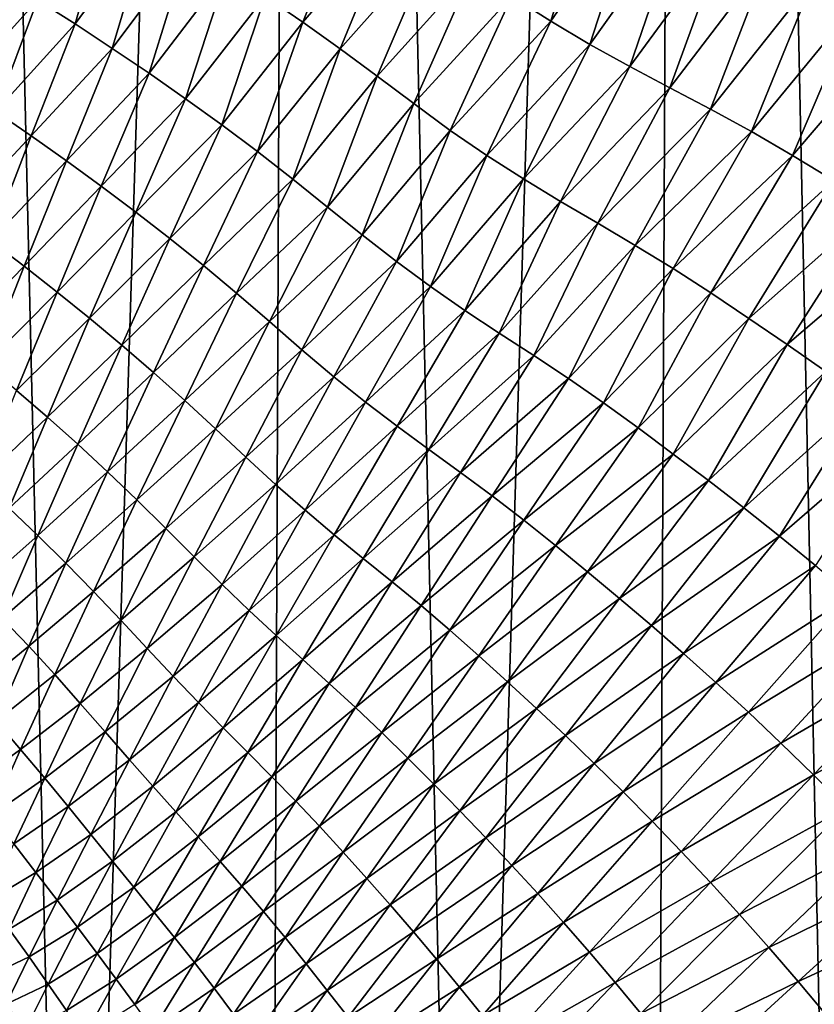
# Model space of a CAD drawing. Header units: metres. Extents: x -105 to 105, y -72 to 59.
# Tile 180 of 256: x 10.32 to 12.59, y -66.43 to -63.61. Entities that reach past the tile are written whole.
import ezdxf

# ---------------------------------------------------------------- set-up
doc = ezdxf.new("R2010")
doc.units = ezdxf.units.M
doc.layers.add('solid_509431_AD150_SW0001', color=7, linetype='CONTINUOUS')

msp = doc.modelspace()

# ---------------------------------------------------------------- linework, layer by layer
at = {"layer": 'solid_509431_AD150_SW0001'}
for points in [[(9.898882, -69.746346, 14.303777), (10.47157, -69.740265, 14.01806), (9.97818, -48.652618, 14.469905)], [(10.47157, -69.740265, 14.01806), (11.124257, -48.652618, 13.877828), (9.97818, -48.652618, 14.469905)], [(10.47157, -69.740265, 14.01806), (11.036022, -69.733932, 13.716391), (11.124257, -48.652618, 13.877828)], [(11.036022, -69.733932, 13.716391), (11.591795, -69.727371, 13.399006), (11.124257, -48.652618, 13.877828)], [(11.591795, -69.727371, 13.399006), (12.235332, -48.652618, 13.222421), (11.124257, -48.652618, 13.877828)], [(11.591795, -69.727371, 13.399006), (12.138451, -69.720604, 13.066155), (12.235332, -48.652618, 13.222421)], [(12.138451, -69.720604, 13.066155), (12.675557, -69.713654, 12.718102), (12.235332, -48.652618, 13.222421)], [(12.675557, -69.713654, 12.718102), (13.307912, -48.652618, 12.505746), (12.235332, -48.652618, 13.222421)], [(11.8389, -63.618988, -26.532877), (11.727353, -63.547573, -26.627409), (11.971189, -63.183334, -26.26115)], [(11.8389, -63.618988, -26.532877), (11.971189, -63.183334, -26.26115), (12.091603, -63.252247, -26.160294)], [(11.128966, -63.62125, -27.310453), (11.020988, -63.547047, -27.393908), (11.279917, -63.242805, -26.981569)], [(11.128966, -63.62125, -27.310453), (11.279917, -63.242805, -26.981569), (11.392984, -63.317242, -26.894127)], [(10.476916, -63.626801, -28.049213), (10.369017, -63.557968, -28.127079), (10.579006, -63.267712, -27.724041)], [(10.476916, -63.626801, -28.049213), (10.579006, -63.267712, -27.724041), (10.69106, -63.335339, -27.642282)], [(11.951345, -63.685574, -26.433865), (11.8389, -63.618988, -26.532877), (12.091603, -63.252247, -26.160294)], [(11.951345, -63.685574, -26.433865), (12.091603, -63.252247, -26.160294), (12.213657, -63.316525, -26.054884)], [(11.235862, -63.69762, -27.226847), (11.128966, -63.62125, -27.310453), (11.392984, -63.317242, -26.894127)], [(11.235862, -63.69762, -27.226847), (11.392984, -63.317242, -26.894127), (11.504989, -63.394032, -26.806499)], [(12.065056, -63.748688, -26.330759), (11.951345, -63.685574, -26.433865), (12.213657, -63.316525, -26.054884)], [(12.065056, -63.748688, -26.330759), (12.213657, -63.316525, -26.054884), (12.33769, -63.377705, -25.945374)], [(10.583591, -63.696815, -27.970789), (10.476916, -63.626801, -28.049213), (10.69106, -63.335339, -27.642282)], [(10.583591, -63.696815, -27.970789), (10.69106, -63.335339, -27.642282), (10.802039, -63.404301, -27.559933)], [(12.180315, -63.809853, -26.224062), (12.065056, -63.748688, -26.330759), (12.33769, -63.377705, -25.945374)], [(12.180315, -63.809853, -26.224062), (12.33769, -63.377705, -25.945374), (12.463782, -63.437588, -25.832344)], [(10.689094, -63.768169, -27.891882), (10.583591, -63.696815, -27.970789), (10.802039, -63.404301, -27.559933)], [(10.689094, -63.768169, -27.891882), (10.802039, -63.404301, -27.559933), (10.912001, -63.4748, -27.4771)], [(11.341649, -63.776115, -27.143106), (11.235862, -63.69762, -27.226847), (11.504989, -63.394032, -26.806499)], [(11.341649, -63.776115, -27.143106), (11.504989, -63.394032, -26.806499), (11.616247, -63.471703, -26.718056)], [(12.296831, -63.871181, -26.114592), (12.180315, -63.809853, -26.224062), (12.463782, -63.437588, -25.832344)], [(12.296831, -63.871181, -26.114592), (12.463782, -63.437588, -25.832344), (12.591318, -63.498596, -25.71677)], [(10.144902, -63.80788, -28.565876), (10.259876, -63.490383, -28.204399), (10.369017, -63.557968, -28.127079)], [(10.793489, -63.841045, -27.812607), (10.689094, -63.768169, -27.891882), (10.912001, -63.4748, -27.4771)], [(10.793489, -63.841045, -27.812607), (10.912001, -63.4748, -27.4771), (11.020988, -63.547047, -27.393908)], [(11.446615, -63.854927, -27.058386), (11.341649, -63.776115, -27.143106), (11.616247, -63.471703, -26.718056)], [(11.446615, -63.854927, -27.058386), (11.616247, -63.471703, -26.718056), (11.727353, -63.547573, -26.627409)], [(12.414042, -63.935139, -26.003628), (12.296831, -63.871181, -26.114592), (12.591318, -63.498596, -25.71677)], [(12.414042, -63.935139, -26.003628), (12.591318, -63.498596, -25.71677), (12.719554, -63.563328, -25.600065)], [(10.896811, -63.915642, -27.733086), (10.793489, -63.841045, -27.812607), (11.020988, -63.547047, -27.393908)], [(10.896811, -63.915642, -27.733086), (11.020988, -63.547047, -27.393908), (11.128966, -63.62125, -27.310453)], [(11.551179, -63.931416, -26.971216), (11.446615, -63.854927, -27.058386), (11.727353, -63.547573, -26.627409)], [(11.551179, -63.931416, -26.971216), (11.727353, -63.547573, -26.627409), (11.8389, -63.618988, -26.532877)], [(10.248675, -63.87701, -28.492678), (10.144902, -63.80788, -28.565876), (10.369017, -63.557968, -28.127079)], [(10.248675, -63.87701, -28.492678), (10.369017, -63.557968, -28.127079), (10.476916, -63.626801, -28.049213)], [(12.531609, -64.003349, -25.892242), (12.414042, -63.935139, -26.003628), (12.719554, -63.563328, -25.600065)], [(12.531609, -64.003349, -25.892242), (12.719554, -63.563328, -25.600065), (12.848333, -63.632637, -25.482851)], [(10.351112, -63.947319, -28.419024), (10.248675, -63.87701, -28.492678), (10.476916, -63.626801, -28.049213)], [(10.351112, -63.947319, -28.419024), (10.476916, -63.626801, -28.049213), (10.583591, -63.696815, -27.970789)], [(10.999019, -63.992161, -27.653418), (10.896811, -63.915642, -27.733086), (11.128966, -63.62125, -27.310453)], [(10.999019, -63.992161, -27.653418), (11.128966, -63.62125, -27.310453), (11.235862, -63.69762, -27.226847)], [(11.655762, -64.003235, -26.879988), (11.551179, -63.931416, -26.971216), (11.8389, -63.618988, -26.532877)], [(11.655762, -64.003235, -26.879988), (11.8389, -63.618988, -26.532877), (11.951345, -63.685574, -26.433865)], [(12.649832, -64.075104, -25.780056), (12.531609, -64.003349, -25.892242), (12.848333, -63.632637, -25.482851)], [(11.760761, -64.07061, -26.784452), (11.655762, -64.003235, -26.879988), (11.951345, -63.685574, -26.433865)], [(11.760761, -64.07061, -26.784452), (11.951345, -63.685574, -26.433865), (12.065056, -63.748688, -26.330759)], [(10.452226, -64.018745, -28.344898), (10.351112, -63.947319, -28.419024), (10.583591, -63.696815, -27.970789)], [(10.452226, -64.018745, -28.344898), (10.583591, -63.696815, -27.970789), (10.689094, -63.768169, -27.891882)], [(11.100054, -64.070801, -27.573725), (10.999019, -63.992161, -27.653418), (11.235862, -63.69762, -27.226847)], [(11.100054, -64.070801, -27.573725), (11.235862, -63.69762, -27.226847), (11.341649, -63.776115, -27.143106)], [(11.866576, -64.134857, -26.68502), (11.760761, -64.07061, -26.784452), (12.065056, -63.748688, -26.330759)], [(11.866576, -64.134857, -26.68502), (12.065056, -63.748688, -26.330759), (12.180315, -63.809853, -26.224062)], [(10.552073, -64.091423, -28.27038), (10.452226, -64.018745, -28.344898), (10.689094, -63.768169, -27.891882)], [(10.552073, -64.091423, -28.27038), (10.689094, -63.768169, -27.891882), (10.793489, -63.841045, -27.812607)], [(11.199943, -64.151085, -27.493822), (11.100054, -64.070801, -27.573725), (11.341649, -63.776115, -27.143106)], [(11.199943, -64.151085, -27.493822), (11.341649, -63.776115, -27.143106), (11.446615, -63.854927, -27.058386)], [(11.973454, -64.197517, -26.582226), (11.866576, -64.134857, -26.68502), (12.180315, -63.809853, -26.224062)], [(11.973454, -64.197517, -26.582226), (12.180315, -63.809853, -26.224062), (12.296831, -63.871181, -26.114592)], [(10.650725, -64.16552, -28.195581), (10.552073, -64.091423, -28.27038), (10.793489, -63.841045, -27.812607)], [(10.650725, -64.16552, -28.195581), (10.793489, -63.841045, -27.812607), (10.896811, -63.915642, -27.733086)], [(11.29891, -64.230782, -27.412565), (11.199943, -64.151085, -27.493822), (11.446615, -63.854927, -27.058386)], [(11.29891, -64.230782, -27.412565), (11.446615, -63.854927, -27.058386), (11.551179, -63.931416, -26.971216)], [(10.137836, -64.1763, -28.877483), (10.248675, -63.87701, -28.492678), (10.351112, -63.947319, -28.419024)], [(12.081132, -64.260735, -26.477001), (11.973454, -64.197517, -26.582226), (12.296831, -63.871181, -26.114592)], [(12.081132, -64.260735, -26.477001), (12.296831, -63.871181, -26.114592), (12.414042, -63.935139, -26.003628)], [(10.748221, -64.241219, -28.120615), (10.650725, -64.16552, -28.195581), (10.896811, -63.915642, -27.733086)], [(10.748221, -64.241219, -28.120615), (10.896811, -63.915642, -27.733086), (10.999019, -63.992161, -27.653418)], [(10.2351, -64.247955, -28.808231), (10.137836, -64.1763, -28.877483), (10.351112, -63.947319, -28.419024)], [(10.2351, -64.247955, -28.808231), (10.351112, -63.947319, -28.419024), (10.452226, -64.018745, -28.344898)], [(11.397215, -64.307312, -27.328363), (11.29891, -64.230782, -27.412565), (11.551179, -63.931416, -26.971216)], [(11.397215, -64.307312, -27.328363), (11.551179, -63.931416, -26.971216), (11.655762, -64.003235, -26.879988)], [(12.189201, -64.326881, -26.370705), (12.081132, -64.260735, -26.477001), (12.414042, -63.935139, -26.003628)], [(12.189201, -64.326881, -26.370705), (12.414042, -63.935139, -26.003628), (12.531609, -64.003349, -25.892242)], [(10.844536, -64.318703, -28.045589), (10.748221, -64.241219, -28.120615), (10.999019, -63.992161, -27.653418)], [(10.844536, -64.318703, -28.045589), (10.999019, -63.992161, -27.653418), (11.100054, -64.070801, -27.573725)], [(11.495163, -64.379097, -27.239952), (11.397215, -64.307312, -27.328363), (11.655762, -64.003235, -26.879988)], [(11.495163, -64.379097, -27.239952), (11.655762, -64.003235, -26.879988), (11.760761, -64.07061, -26.784452)], [(12.297536, -64.396942, -26.264069), (12.189201, -64.326881, -26.370705), (12.531609, -64.003349, -25.892242)], [(12.297536, -64.396942, -26.264069), (12.531609, -64.003349, -25.892242), (12.649832, -64.075104, -25.780056)], [(10.330948, -64.320648, -28.7386), (10.2351, -64.247955, -28.808231), (10.452226, -64.018745, -28.344898)], [(10.330948, -64.320648, -28.7386), (10.452226, -64.018745, -28.344898), (10.552073, -64.091423, -28.27038)], [(10.939628, -64.398163, -27.970625), (10.844536, -64.318703, -28.045589), (11.100054, -64.070801, -27.573725)], [(10.939628, -64.398163, -27.970625), (11.100054, -64.070801, -27.573725), (11.199943, -64.151085, -27.493822)], [(11.593159, -64.446991, -27.147488), (11.495163, -64.379097, -27.239952), (11.760761, -64.07061, -26.784452)], [(11.593159, -64.446991, -27.147488), (11.760761, -64.07061, -26.784452), (11.866576, -64.134857, -26.68502)], [(12.406419, -64.469994, -26.156515), (12.297536, -64.396942, -26.264069), (12.649832, -64.075104, -25.780056)], [(12.406419, -64.469994, -26.156515), (12.649832, -64.075104, -25.780056), (12.769129, -64.149315, -25.666216)], [(10.425441, -64.394516, -28.668663), (10.330948, -64.320648, -28.7386), (10.552073, -64.091423, -28.27038)], [(10.425441, -64.394516, -28.668663), (10.552073, -64.091423, -28.27038), (10.650725, -64.16552, -28.195581)], [(11.691625, -64.512291, -27.051388), (11.593159, -64.446991, -27.147488), (11.866576, -64.134857, -26.68502)], [(11.691625, -64.512291, -27.051388), (11.866576, -64.134857, -26.68502), (11.973454, -64.197517, -26.582226)], [(10.518651, -64.469696, -28.598532), (10.425441, -64.394516, -28.668663), (10.650725, -64.16552, -28.195581)], [(10.518651, -64.469696, -28.598532), (10.650725, -64.16552, -28.195581), (10.748221, -64.241219, -28.120615)], [(11.033494, -64.479134, -27.89554), (10.939628, -64.398163, -27.970625), (11.199943, -64.151085, -27.493822)], [(11.033494, -64.479134, -27.89554), (11.199943, -64.151085, -27.493822), (11.29891, -64.230782, -27.412565)], [(12.516167, -64.545021, -26.047195), (12.406419, -64.469994, -26.156515), (12.769129, -64.149315, -25.666216)], [(12.516167, -64.545021, -26.047195), (12.769129, -64.149315, -25.666216), (12.889696, -64.225647, -25.550282)], [(11.790697, -64.57666, -26.952307), (11.691625, -64.512291, -27.051388), (11.973454, -64.197517, -26.582226)], [(11.790697, -64.57666, -26.952307), (11.973454, -64.197517, -26.582226), (12.081132, -64.260735, -26.477001)], [(11.126228, -64.55954, -27.819223), (11.033494, -64.479134, -27.89554), (11.29891, -64.230782, -27.412565)], [(11.126228, -64.55954, -27.819223), (11.29891, -64.230782, -27.412565), (11.397215, -64.307312, -27.328363)], [(12.626863, -64.622032, -25.935921), (12.516167, -64.545021, -26.047195), (12.889696, -64.225647, -25.550282)], [(10.129272, -64.527672, -29.215513), (10.2351, -64.247955, -28.808231), (10.330948, -64.320648, -28.7386)], [(10.610628, -64.546356, -28.528315), (10.518651, -64.469696, -28.598532), (10.748221, -64.241219, -28.120615)], [(10.610628, -64.546356, -28.528315), (10.748221, -64.241219, -28.120615), (10.844536, -64.318703, -28.045589)], [(11.890155, -64.642326, -26.851362), (11.790697, -64.57666, -26.952307), (12.081132, -64.260735, -26.477001)], [(11.890155, -64.642326, -26.851362), (12.081132, -64.260735, -26.477001), (12.189201, -64.326881, -26.370705)], [(11.217937, -64.636932, -27.740135), (11.126228, -64.55954, -27.819223), (11.397215, -64.307312, -27.328363)], [(11.217937, -64.636932, -27.740135), (11.397215, -64.307312, -27.328363), (11.495163, -64.379097, -27.239952)], [(10.220167, -64.601501, -29.150553), (10.129272, -64.527672, -29.215513), (10.330948, -64.320648, -28.7386)], [(10.220167, -64.601501, -29.150553), (10.330948, -64.320648, -28.7386), (10.425441, -64.394516, -28.668663)], [(10.701356, -64.624664, -28.458122), (10.610628, -64.546356, -28.528315), (10.844536, -64.318703, -28.045589)], [(10.701356, -64.624664, -28.458122), (10.844536, -64.318703, -28.045589), (10.939628, -64.398163, -27.970625)], [(11.989753, -64.711349, -26.749895), (11.890155, -64.642326, -26.851362), (12.189201, -64.326881, -26.370705)], [(11.989753, -64.711349, -26.749895), (12.189201, -64.326881, -26.370705), (12.297536, -64.396942, -26.264069)], [(10.309624, -64.676414, -29.085377), (10.220167, -64.601501, -29.150553), (10.425441, -64.394516, -28.668663)], [(10.309624, -64.676414, -29.085377), (10.425441, -64.394516, -28.668663), (10.518651, -64.469696, -28.598532)], [(10.790811, -64.704788, -28.388075), (10.701356, -64.624664, -28.458122), (10.939628, -64.398163, -27.970625)], [(10.790811, -64.704788, -28.388075), (10.939628, -64.398163, -27.970625), (11.033494, -64.479134, -27.89554)], [(11.308822, -64.709831, -27.657053), (11.217937, -64.636932, -27.740135), (11.495163, -64.379097, -27.239952)], [(11.308822, -64.709831, -27.657053), (11.495163, -64.379097, -27.239952), (11.593159, -64.446991, -27.147488)], [(12.089561, -64.783699, -26.647995), (11.989753, -64.711349, -26.749895), (12.297536, -64.396942, -26.264069)], [(12.089561, -64.783699, -26.647995), (12.297536, -64.396942, -26.264069), (12.406419, -64.469994, -26.156515)], [(11.399286, -64.779015, -27.570116), (11.308822, -64.709831, -27.657053), (11.593159, -64.446991, -27.147488)], [(11.399286, -64.779015, -27.570116), (11.593159, -64.446991, -27.147488), (11.691625, -64.512291, -27.051388)], [(10.397716, -64.752533, -29.02009), (10.309624, -64.676414, -29.085377), (10.518651, -64.469696, -28.598532)], [(10.397716, -64.752533, -29.02009), (10.518651, -64.469696, -28.598532), (10.610628, -64.546356, -28.528315)], [(10.878965, -64.786308, -28.317997), (10.790811, -64.704788, -28.388075), (11.033494, -64.479134, -27.89554)], [(10.878965, -64.786308, -28.317997), (11.033494, -64.479134, -27.89554), (11.126228, -64.55954, -27.819223)], [(12.189814, -64.858345, -26.544909), (12.089561, -64.783699, -26.647995), (12.406419, -64.469994, -26.156515)], [(12.189814, -64.858345, -26.544909), (12.406419, -64.469994, -26.156515), (12.516167, -64.545021, -26.047195)], [(11.489768, -64.845665, -27.479708), (11.399286, -64.779015, -27.570116), (11.691625, -64.512291, -27.051388)], [(11.489768, -64.845665, -27.479708), (11.691625, -64.512291, -27.051388), (11.790697, -64.57666, -26.952307)], [(10.484498, -64.830009, -28.954802), (10.397716, -64.752533, -29.02009), (10.610628, -64.546356, -28.528315)], [(10.484498, -64.830009, -28.954802), (10.610628, -64.546356, -28.528315), (10.701356, -64.624664, -28.458122)], [(10.965798, -64.867264, -28.24682), (10.878965, -64.786308, -28.317997), (11.126228, -64.55954, -27.819223)], [(10.965798, -64.867264, -28.24682), (11.126228, -64.55954, -27.819223), (11.217937, -64.636932, -27.740135)], [(12.290707, -64.934555, -26.439938), (12.189814, -64.858345, -26.544909), (12.516167, -64.545021, -26.047195)], [(12.290707, -64.934555, -26.439938), (12.516167, -64.545021, -26.047195), (12.626863, -64.622032, -25.935921)], [(11.580471, -64.911339, -27.386459), (11.489768, -64.845665, -27.479708), (11.790697, -64.57666, -26.952307)], [(11.580471, -64.911339, -27.386459), (11.790697, -64.57666, -26.952307), (11.890155, -64.642326, -26.851362)], [(10.569965, -64.908997, -28.889618), (10.484498, -64.830009, -28.954802), (10.701356, -64.624664, -28.458122)], [(10.569965, -64.908997, -28.889618), (10.701356, -64.624664, -28.458122), (10.790811, -64.704788, -28.388075)], [(12.392238, -65.012749, -26.333235), (12.290707, -64.934555, -26.439938), (12.626863, -64.622032, -25.935921)], [(12.392238, -65.012749, -26.333235), (12.626863, -64.622032, -25.935921), (12.738432, -64.701691, -25.82304)], [(11.051288, -64.945396, -28.173063), (10.965798, -64.867264, -28.24682), (11.217937, -64.636932, -27.740135)], [(11.051288, -64.945396, -28.173063), (11.217937, -64.636932, -27.740135), (11.308822, -64.709831, -27.657053)], [(11.671306, -64.978104, -27.291464), (11.580471, -64.911339, -27.386459), (11.890155, -64.642326, -26.851362)], [(11.671306, -64.978104, -27.291464), (11.890155, -64.642326, -26.851362), (11.989753, -64.711349, -26.749895)], [(10.205016, -64.936157, -29.519106), (10.309624, -64.676414, -29.085377), (10.397716, -64.752533, -29.02009)], [(10.654108, -64.989639, -28.824657), (10.569965, -64.908997, -28.889618), (10.790811, -64.704788, -28.388075)], [(10.654108, -64.989639, -28.824657), (10.790811, -64.704788, -28.388075), (10.878965, -64.786308, -28.317997)], [(11.135544, -65.019302, -28.09556), (11.051288, -64.945396, -28.173063), (11.308822, -64.709831, -27.657053)], [(11.135544, -65.019302, -28.09556), (11.308822, -64.709831, -27.657053), (11.399286, -64.779015, -27.570116)], [(12.494352, -65.093582, -26.22518), (12.392238, -65.012749, -26.333235), (12.738432, -64.701691, -25.82304)], [(12.494352, -65.093582, -26.22518), (12.738432, -64.701691, -25.82304), (12.8508, -64.784637, -25.708916)], [(11.762145, -65.047913, -27.196022), (11.671306, -64.978104, -27.291464), (11.989753, -64.711349, -26.749895)], [(11.762145, -65.047913, -27.196022), (11.989753, -64.711349, -26.749895), (12.089561, -64.783699, -26.647995)], [(10.28833, -65.013077, -29.458826), (10.205016, -64.936157, -29.519106), (10.397716, -64.752533, -29.02009)], [(10.28833, -65.013077, -29.458826), (10.397716, -64.752533, -29.02009), (10.484498, -64.830009, -28.954802)], [(10.73688, -65.071548, -28.75976), (10.654108, -64.989639, -28.824657), (10.878965, -64.786308, -28.317997)], [(10.73688, -65.071548, -28.75976), (10.878965, -64.786308, -28.317997), (10.965798, -64.867264, -28.24682)], [(11.218966, -65.089691, -28.014423), (11.135544, -65.019302, -28.09556), (11.399286, -64.779015, -27.570116)], [(11.218966, -65.089691, -28.014423), (11.399286, -64.779015, -27.570116), (11.489768, -64.845665, -27.479708)], [(11.853038, -65.120712, -27.100208), (11.762145, -65.047913, -27.196022), (12.089561, -64.783699, -26.647995)], [(11.853038, -65.120712, -27.100208), (12.089561, -64.783699, -26.647995), (12.189814, -64.858345, -26.544909)], [(12.597028, -65.177483, -26.116035), (12.494352, -65.093582, -26.22518), (12.8508, -64.784637, -25.708916)], [(10.370259, -65.091225, -29.398624), (10.28833, -65.013077, -29.458826), (10.484498, -64.830009, -28.954802)], [(10.370259, -65.091225, -29.398624), (10.484498, -64.830009, -28.954802), (10.569965, -64.908997, -28.889618)], [(11.301997, -65.157631, -27.93), (11.218966, -65.089691, -28.014423), (11.489768, -64.845665, -27.479708)], [(11.301997, -65.157631, -27.93), (11.489768, -64.845665, -27.479708), (11.580471, -64.911339, -27.386459)], [(10.818166, -65.152916, -28.693899), (10.73688, -65.071548, -28.75976), (10.965798, -64.867264, -28.24682)], [(10.818166, -65.152916, -28.693899), (10.965798, -64.867264, -28.24682), (11.051288, -64.945396, -28.173063)], [(11.944141, -65.195526, -27.003302), (11.853038, -65.120712, -27.100208), (12.189814, -64.858345, -26.544909)], [(11.944141, -65.195526, -27.003302), (12.189814, -64.858345, -26.544909), (12.290707, -64.934555, -26.439938)], [(10.45081, -65.170738, -29.338606), (10.370259, -65.091225, -29.398624), (10.569965, -64.908997, -28.889618)], [(10.45081, -65.170738, -29.338606), (10.569965, -64.908997, -28.889618), (10.654108, -64.989639, -28.824657)], [(11.384898, -65.224564, -27.842896), (11.301997, -65.157631, -27.93), (11.580471, -64.911339, -27.386459)], [(11.384898, -65.224564, -27.842896), (11.580471, -64.911339, -27.386459), (11.671306, -64.978104, -27.291464)], [(12.035593, -65.271645, -26.904634), (11.944141, -65.195526, -27.003302), (12.290707, -64.934555, -26.439938)], [(12.035593, -65.271645, -26.904634), (12.290707, -64.934555, -26.439938), (12.392238, -65.012749, -26.333235)], [(10.897835, -65.231659, -28.625677), (10.818166, -65.152916, -28.693899), (11.051288, -64.945396, -28.173063)], [(10.897835, -65.231659, -28.625677), (11.051288, -64.945396, -28.173063), (11.135544, -65.019302, -28.09556)], [(10.529984, -65.251747, -29.278891), (10.45081, -65.170738, -29.338606), (10.654108, -64.989639, -28.824657)], [(10.529984, -65.251747, -29.278891), (10.654108, -64.989639, -28.824657), (10.73688, -65.071548, -28.75976)], [(11.467692, -65.292404, -27.754166), (11.384898, -65.224564, -27.842896), (11.671306, -64.978104, -27.291464)], [(11.467692, -65.292404, -27.754166), (11.671306, -64.978104, -27.291464), (11.762145, -65.047913, -27.196022)], [(10.190865, -65.250435, -29.913248), (10.28833, -65.013077, -29.458826), (10.370259, -65.091225, -29.398624)], [(10.97592, -65.306458, -28.55398), (10.897835, -65.231659, -28.625677), (11.135544, -65.019302, -28.09556)], [(10.97592, -65.306458, -28.55398), (11.135544, -65.019302, -28.09556), (11.218966, -65.089691, -28.014423)], [(12.127404, -65.349464, -26.804358), (12.035593, -65.271645, -26.904634), (12.392238, -65.012749, -26.333235)], [(12.127404, -65.349464, -26.804358), (12.392238, -65.012749, -26.333235), (12.494352, -65.093582, -26.22518)], [(11.550355, -65.362968, -27.665056), (11.467692, -65.292404, -27.754166), (11.762145, -65.047913, -27.196022)], [(11.550355, -65.362968, -27.665056), (11.762145, -65.047913, -27.196022), (11.853038, -65.120712, -27.100208)], [(10.607722, -65.3339, -29.219326), (10.529984, -65.251747, -29.278891), (10.73688, -65.071548, -28.75976)], [(10.607722, -65.3339, -29.219326), (10.73688, -65.071548, -28.75976), (10.818166, -65.152916, -28.693899)], [(10.2683, -65.329102, -29.858276), (10.190865, -65.250435, -29.913248), (10.370259, -65.091225, -29.398624)], [(10.2683, -65.329102, -29.858276), (10.370259, -65.091225, -29.398624), (10.45081, -65.170738, -29.338606)], [(11.052811, -65.37796, -28.478899), (10.97592, -65.306458, -28.55398), (11.218966, -65.089691, -28.014423)], [(11.052811, -65.37796, -28.478899), (11.218966, -65.089691, -28.014423), (11.301997, -65.157631, -27.93)], [(12.219549, -65.429588, -26.702835), (12.127404, -65.349464, -26.804358), (12.494352, -65.093582, -26.22518)], [(12.219549, -65.429588, -26.702835), (12.494352, -65.093582, -26.22518), (12.597028, -65.177483, -26.116035)], [(11.632919, -65.436203, -27.575636), (11.550355, -65.362968, -27.665056), (11.853038, -65.120712, -27.100208)], [(11.632919, -65.436203, -27.575636), (11.853038, -65.120712, -27.100208), (11.944141, -65.195526, -27.003302)], [(10.683831, -65.415527, -29.158945), (10.607722, -65.3339, -29.219326), (10.818166, -65.152916, -28.693899)], [(10.683831, -65.415527, -29.158945), (10.818166, -65.152916, -28.693899), (10.897835, -65.231659, -28.625677)], [(11.128951, -65.447128, -28.400738), (11.052811, -65.37796, -28.478899), (11.301997, -65.157631, -27.93)], [(11.128951, -65.447128, -28.400738), (11.301997, -65.157631, -27.93), (11.384898, -65.224564, -27.842896)], [(10.344296, -65.408997, -29.803566), (10.2683, -65.329102, -29.858276), (10.45081, -65.170738, -29.338606)], [(10.344296, -65.408997, -29.803566), (10.45081, -65.170738, -29.338606), (10.529984, -65.251747, -29.278891)], [(12.312018, -65.512398, -26.600319), (12.219549, -65.429588, -26.702835), (12.597028, -65.177483, -26.116035)], [(12.312018, -65.512398, -26.600319), (12.597028, -65.177483, -26.116035), (12.70031, -65.264511, -26.005772)], [(11.715472, -65.511177, -27.485218), (11.632919, -65.436203, -27.575636), (11.944141, -65.195526, -27.003302)], [(11.715472, -65.511177, -27.485218), (11.944141, -65.195526, -27.003302), (12.035593, -65.271645, -26.904634)], [(10.758099, -65.494736, -29.096437), (10.683831, -65.415527, -29.158945), (10.897835, -65.231659, -28.625677)], [(10.758099, -65.494736, -29.096437), (10.897835, -65.231659, -28.625677), (10.97592, -65.306458, -28.55398)], [(11.204643, -65.515274, -28.320066), (11.128951, -65.447128, -28.400738), (11.384898, -65.224564, -27.842896)], [(11.204643, -65.515274, -28.320066), (11.384898, -65.224564, -27.842896), (11.467692, -65.292404, -27.754166)], [(10.41886, -65.490219, -29.749231), (10.344296, -65.408997, -29.803566), (10.529984, -65.251747, -29.278891)], [(10.41886, -65.490219, -29.749231), (10.529984, -65.251747, -29.278891), (10.607722, -65.3339, -29.219326)], [(11.7981, -65.587227, -27.393167), (11.715472, -65.511177, -27.485218), (12.035593, -65.271645, -26.904634)], [(11.7981, -65.587227, -27.393167), (12.035593, -65.271645, -26.904634), (12.127404, -65.349464, -26.804358)], [(12.404848, -65.597946, -26.49678), (12.312018, -65.512398, -26.600319), (12.70031, -65.264511, -26.005772)], [(12.404848, -65.597946, -26.49678), (12.70031, -65.264511, -26.005772), (12.804249, -65.354706, -25.894272)], [(11.280006, -65.58416, -28.237894), (11.204643, -65.515274, -28.320066), (11.467692, -65.292404, -27.754166)], [(11.280006, -65.58416, -28.237894), (11.467692, -65.292404, -27.754166), (11.550355, -65.362968, -27.665056)], [(10.178966, -65.542847, -30.332197), (10.2683, -65.329102, -29.858276), (10.344296, -65.408997, -29.803566)], [(10.830491, -65.57032, -29.030758), (10.758099, -65.494736, -29.096437), (10.97592, -65.306458, -28.55398)], [(10.830491, -65.57032, -29.030758), (10.97592, -65.306458, -28.55398), (11.052811, -65.37796, -28.478899)], [(10.491929, -65.572456, -29.695133), (10.41886, -65.490219, -29.749231), (10.607722, -65.3339, -29.219326)], [(10.491929, -65.572456, -29.695133), (10.607722, -65.3339, -29.219326), (10.683831, -65.415527, -29.158945)], [(11.880827, -65.664703, -27.299635), (11.7981, -65.587227, -27.393167), (12.127404, -65.349464, -26.804358)], [(11.880827, -65.664703, -27.299635), (12.127404, -65.349464, -26.804358), (12.219549, -65.429588, -26.702835)], [(12.498078, -65.686241, -26.392107), (12.404848, -65.597946, -26.49678), (12.804249, -65.354706, -25.894272)], [(12.498078, -65.686241, -26.392107), (12.804249, -65.354706, -25.894272), (12.908873, -65.448204, -25.781523)], [(10.901385, -65.642845, -28.961966), (10.830491, -65.57032, -29.030758), (11.052811, -65.37796, -28.478899)], [(10.901385, -65.642845, -28.961966), (11.052811, -65.37796, -28.478899), (11.128951, -65.447128, -28.400738)], [(11.355103, -65.655457, -28.155405), (11.280006, -65.58416, -28.237894), (11.550355, -65.362968, -27.665056)], [(11.355103, -65.655457, -28.155405), (11.550355, -65.362968, -27.665056), (11.632919, -65.436203, -27.575636)], [(10.250781, -65.622963, -30.282915), (10.178966, -65.542847, -30.332197), (10.344296, -65.408997, -29.803566)], [(10.250781, -65.622963, -30.282915), (10.344296, -65.408997, -29.803566), (10.41886, -65.490219, -29.749231)], [(10.563252, -65.654198, -29.640377), (10.491929, -65.572456, -29.695133), (10.683831, -65.415527, -29.158945)], [(10.563252, -65.654198, -29.640377), (10.683831, -65.415527, -29.158945), (10.758099, -65.494736, -29.096437)], [(11.429953, -65.729103, -28.072664), (11.355103, -65.655457, -28.155405), (11.632919, -65.436203, -27.575636)], [(11.429953, -65.729103, -28.072664), (11.632919, -65.436203, -27.575636), (11.715472, -65.511177, -27.485218)], [(11.963654, -65.744164, -27.204966), (11.880827, -65.664703, -27.299635), (12.219549, -65.429588, -26.702835)], [(11.963654, -65.744164, -27.204966), (12.219549, -65.429588, -26.702835), (12.312018, -65.512398, -26.600319)], [(10.971216, -65.713173, -28.890322), (10.901385, -65.642845, -28.961966), (11.128951, -65.447128, -28.400738)], [(10.971216, -65.713173, -28.890322), (11.128951, -65.447128, -28.400738), (11.204643, -65.515274, -28.320066)], [(12.59173, -65.77739, -26.286289), (12.498078, -65.686241, -26.392107), (12.908873, -65.448204, -25.781523)], [(12.59173, -65.77739, -26.286289), (12.908873, -65.448204, -25.781523), (13.014178, -65.545219, -25.667627)], [(10.321114, -65.704247, -30.234079), (10.250781, -65.622963, -30.282915), (10.41886, -65.490219, -29.749231)], [(10.321114, -65.704247, -30.234079), (10.41886, -65.490219, -29.749231), (10.491929, -65.572456, -29.695133)], [(10.632554, -65.733742, -29.583746), (10.563252, -65.654198, -29.640377), (10.758099, -65.494736, -29.096437)], [(10.632554, -65.733742, -29.583746), (10.758099, -65.494736, -29.096437), (10.830491, -65.57032, -29.030758)], [(11.040318, -65.782478, -28.816349), (10.971216, -65.713173, -28.890322), (11.204643, -65.515274, -28.320066)], [(11.040318, -65.782478, -28.816349), (11.204643, -65.515274, -28.320066), (11.280006, -65.58416, -28.237894)], [(11.504581, -65.804237, -27.989017), (11.429953, -65.729103, -28.072664), (11.715472, -65.511177, -27.485218)], [(11.504581, -65.804237, -27.989017), (11.715472, -65.511177, -27.485218), (11.7981, -65.587227, -27.393167)], [(12.046581, -65.825951, -27.109398), (11.963654, -65.744164, -27.204966), (12.312018, -65.512398, -26.600319)], [(12.046581, -65.825951, -27.109398), (12.312018, -65.512398, -26.600319), (12.404848, -65.597946, -26.49678)], [(12.685802, -65.87159, -26.179419), (12.59173, -65.77739, -26.286289), (13.014178, -65.545219, -25.667627)], [(10.389894, -65.786407, -30.185568), (10.321114, -65.704247, -30.234079), (10.491929, -65.572456, -29.695133)], [(10.389894, -65.786407, -30.185568), (10.491929, -65.572456, -29.695133), (10.563252, -65.654198, -29.640377)], [(10.699752, -65.80999, -29.524273), (10.632554, -65.733742, -29.583746), (10.830491, -65.57032, -29.030758)], [(10.699752, -65.80999, -29.524273), (10.830491, -65.57032, -29.030758), (10.901385, -65.642845, -28.961966)], [(11.108887, -65.852379, -28.741007), (11.040318, -65.782478, -28.816349), (11.280006, -65.58416, -28.237894)], [(11.108887, -65.852379, -28.741007), (11.280006, -65.58416, -28.237894), (11.355103, -65.655457, -28.155405)], [(11.579034, -65.880234, -27.903877), (11.504581, -65.804237, -27.989017), (11.7981, -65.587227, -27.393167)], [(11.579034, -65.880234, -27.903877), (11.7981, -65.587227, -27.393167), (11.880827, -65.664703, -27.299635)], [(12.129639, -65.910095, -27.012907), (12.046581, -65.825951, -27.109398), (12.404848, -65.597946, -26.49678)], [(12.129639, -65.910095, -27.012907), (12.404848, -65.597946, -26.49678), (12.498078, -65.686241, -26.392107)], [(10.170586, -65.811905, -30.775026), (10.250781, -65.622963, -30.282915), (10.321114, -65.704247, -30.234079)], [(10.456837, -65.868118, -30.136559), (10.389894, -65.786407, -30.185568), (10.563252, -65.654198, -29.640377)], [(10.456837, -65.868118, -30.136559), (10.563252, -65.654198, -29.640377), (10.632554, -65.733742, -29.583746)], [(10.765203, -65.883446, -29.461985), (10.699752, -65.80999, -29.524273), (10.901385, -65.642845, -28.961966)], [(10.765203, -65.883446, -29.461985), (10.901385, -65.642845, -28.961966), (10.971216, -65.713173, -28.890322)], [(11.177053, -65.924377, -28.665405), (11.108887, -65.852379, -28.741007), (11.355103, -65.655457, -28.155405)], [(11.177053, -65.924377, -28.665405), (11.355103, -65.655457, -28.155405), (11.429953, -65.729103, -28.072664)], [(11.653345, -65.957397, -27.817383), (11.579034, -65.880234, -27.903877), (11.880827, -65.664703, -27.299635)], [(11.653345, -65.957397, -27.817383), (11.880827, -65.664703, -27.299635), (11.963654, -65.744164, -27.204966)], [(12.212853, -65.996597, -26.915386), (12.129639, -65.910095, -27.012907), (12.498078, -65.686241, -26.392107)], [(12.212853, -65.996597, -26.915386), (12.498078, -65.686241, -26.392107), (12.59173, -65.77739, -26.286289)], [(10.237077, -65.893097, -30.731791), (10.170586, -65.811905, -30.775026), (10.321114, -65.704247, -30.234079)], [(10.237077, -65.893097, -30.731791), (10.321114, -65.704247, -30.234079), (10.389894, -65.786407, -30.185568)], [(10.829329, -65.954857, -29.397087), (10.765203, -65.883446, -29.461985), (10.971216, -65.713173, -28.890322)], [(10.829329, -65.954857, -29.397087), (10.971216, -65.713173, -28.890322), (11.040318, -65.782478, -28.816349)], [(10.521626, -65.947861, -30.085947), (10.456837, -65.868118, -30.136559), (10.632554, -65.733742, -29.583746)], [(10.521626, -65.947861, -30.085947), (10.632554, -65.733742, -29.583746), (10.699752, -65.80999, -29.524273)], [(11.244828, -65.998421, -28.589602), (11.177053, -65.924377, -28.665405), (11.429953, -65.729103, -28.072664)], [(11.244828, -65.998421, -28.589602), (11.429953, -65.729103, -28.072664), (11.504581, -65.804237, -27.989017)], [(11.727535, -66.03624, -27.729862), (11.653345, -65.957397, -27.817383), (11.963654, -65.744164, -27.204966)], [(11.727535, -66.03624, -27.729862), (11.963654, -65.744164, -27.204966), (12.046581, -65.825951, -27.109398)], [(12.296245, -66.085541, -26.816826), (12.212853, -65.996597, -26.915386), (12.59173, -65.77739, -26.286289)], [(12.296245, -66.085541, -26.816826), (12.59173, -65.77739, -26.286289), (12.685802, -65.87159, -26.179419)], [(10.301963, -65.975029, -30.688961), (10.237077, -65.893097, -30.731791), (10.389894, -65.786407, -30.185568)], [(10.301963, -65.975029, -30.688961), (10.389894, -65.786407, -30.185568), (10.456837, -65.868118, -30.136559)], [(10.584146, -66.024658, -30.032848), (10.521626, -65.947861, -30.085947), (10.699752, -65.80999, -29.524273)], [(10.584146, -66.024658, -30.032848), (10.699752, -65.80999, -29.524273), (10.765203, -65.883446, -29.461985)], [(10.892482, -66.025269, -29.330059), (10.829329, -65.954857, -29.397087), (11.040318, -65.782478, -28.816349)], [(10.892482, -66.025269, -29.330059), (11.040318, -65.782478, -28.816349), (11.108887, -65.852379, -28.741007)], [(11.312187, -66.0737, -28.512991), (11.244828, -65.998421, -28.589602), (11.504581, -65.804237, -27.989017)], [(11.312187, -66.0737, -28.512991), (11.504581, -65.804237, -27.989017), (11.579034, -65.880234, -27.903877)], [(11.801619, -66.117073, -27.641542), (11.727535, -66.03624, -27.729862), (12.046581, -65.825951, -27.109398)], [(11.801619, -66.117073, -27.641542), (12.046581, -65.825951, -27.109398), (12.129639, -65.910095, -27.012907)], [(10.954913, -66.096138, -29.261793), (10.892482, -66.025269, -29.330059), (11.108887, -65.852379, -28.741007)], [(10.954913, -66.096138, -29.261793), (11.108887, -65.852379, -28.741007), (11.177053, -65.924377, -28.665405)], [(10.364946, -66.056557, -30.645803), (10.301963, -65.975029, -30.688961), (10.456837, -65.868118, -30.136559)], [(10.364946, -66.056557, -30.645803), (10.456837, -65.868118, -30.136559), (10.521626, -65.947861, -30.085947)], [(10.644728, -66.098946, -29.977253), (10.584146, -66.024658, -30.032848), (10.765203, -65.883446, -29.461985)], [(10.644728, -66.098946, -29.977253), (10.765203, -65.883446, -29.461985), (10.829329, -65.954857, -29.397087)], [(11.37914, -66.149651, -28.435028), (11.312187, -66.0737, -28.512991), (11.579034, -65.880234, -27.903877)], [(11.37914, -66.149651, -28.435028), (11.579034, -65.880234, -27.903877), (11.653345, -65.957397, -27.817383)], [(12.379811, -66.177078, -26.717314), (12.296245, -66.085541, -26.816826), (12.685802, -65.87159, -26.179419)], [(12.379811, -66.177078, -26.717314), (12.685802, -65.87159, -26.179419), (12.780292, -65.96904, -26.071545)], [(11.875614, -66.199905, -27.552399), (11.801619, -66.117073, -27.641542), (12.129639, -65.910095, -27.012907)], [(11.875614, -66.199905, -27.552399), (12.129639, -65.910095, -27.012907), (12.212853, -65.996597, -26.915386)], [(10.425694, -66.13636, -30.601336), (10.364946, -66.056557, -30.645803), (10.521626, -65.947861, -30.085947)], [(10.425694, -66.13636, -30.601336), (10.521626, -65.947861, -30.085947), (10.584146, -66.024658, -30.032848)], [(11.01681, -66.168816, -29.193321), (10.954913, -66.096138, -29.261793), (11.177053, -65.924377, -28.665405)], [(11.01681, -66.168816, -29.193321), (11.177053, -65.924377, -28.665405), (11.244828, -65.998421, -28.589602)], [(10.228435, -66.13768, -31.203604), (10.301963, -65.975029, -30.688961), (10.364946, -66.056557, -30.645803)], [(10.703772, -66.171356, -29.919315), (10.644728, -66.098946, -29.977253), (10.829329, -65.954857, -29.397087)], [(10.703772, -66.171356, -29.919315), (10.829329, -65.954857, -29.397087), (10.892482, -66.025269, -29.330059)], [(11.445731, -66.226547, -28.355843), (11.37914, -66.149651, -28.435028), (11.653345, -65.957397, -27.817383)], [(11.445731, -66.226547, -28.355843), (11.653345, -65.957397, -27.817383), (11.727535, -66.03624, -27.729862)], [(12.463553, -66.271393, -26.616894), (12.379811, -66.177078, -26.717314), (12.780292, -65.96904, -26.071545)], [(12.463553, -66.271393, -26.616894), (12.780292, -65.96904, -26.071545), (12.875177, -66.069931, -25.962778)], [(11.078174, -66.243233, -29.124695), (11.01681, -66.168816, -29.193321), (11.244828, -65.998421, -28.589602)], [(11.078174, -66.243233, -29.124695), (11.244828, -65.998421, -28.589602), (11.312187, -66.0737, -28.512991)], [(11.949544, -66.284729, -27.462332), (11.875614, -66.199905, -27.552399), (12.212853, -65.996597, -26.915386)], [(11.949544, -66.284729, -27.462332), (12.212853, -65.996597, -26.915386), (12.296245, -66.085541, -26.816826)], [(10.484065, -66.213593, -30.554758), (10.425694, -66.13636, -30.601336), (10.584146, -66.024658, -30.032848)], [(10.484065, -66.213593, -30.554758), (10.584146, -66.024658, -30.032848), (10.644728, -66.098946, -29.977253)], [(10.761636, -66.242828, -29.859449), (10.703772, -66.171356, -29.919315), (10.892482, -66.025269, -29.330059)], [(10.761636, -66.242828, -29.859449), (10.892482, -66.025269, -29.330059), (10.954913, -66.096138, -29.261793)], [(10.287892, -66.21888, -31.166384), (10.228435, -66.13768, -31.203604), (10.364946, -66.056557, -30.645803)], [(10.287892, -66.21888, -31.166384), (10.364946, -66.056557, -30.645803), (10.425694, -66.13636, -30.601336)], [(11.511997, -66.304825, -28.275745), (11.445731, -66.226547, -28.355843), (11.727535, -66.03624, -27.729862)], [(11.511997, -66.304825, -28.275745), (11.727535, -66.03624, -27.729862), (11.801619, -66.117073, -27.641542)], [(11.138943, -66.318665, -29.055359), (11.078174, -66.243233, -29.124695), (11.312187, -66.0737, -28.512991)], [(11.138943, -66.318665, -29.055359), (11.312187, -66.0737, -28.512991), (11.37914, -66.149651, -28.435028)], [(12.023419, -66.371597, -27.371334), (11.949544, -66.284729, -27.462332), (12.296245, -66.085541, -26.816826)], [(12.023419, -66.371597, -27.371334), (12.296245, -66.085541, -26.816826), (12.379811, -66.177078, -26.717314)], [(12.547452, -66.368622, -26.515671), (12.463553, -66.271393, -26.616894), (12.875177, -66.069931, -25.962778)], [(12.547452, -66.368622, -26.515671), (12.875177, -66.069931, -25.962778), (12.970432, -66.174438, -25.853226)], [(10.540368, -66.288605, -30.506025), (10.484065, -66.213593, -30.554758), (10.644728, -66.098946, -29.977253)], [(10.540368, -66.288605, -30.506025), (10.644728, -66.098946, -29.977253), (10.703772, -66.171356, -29.919315)], [(10.818609, -66.314621, -29.798487), (10.761636, -66.242828, -29.859449), (10.954913, -66.096138, -29.261793)], [(10.818609, -66.314621, -29.798487), (10.954913, -66.096138, -29.261793), (11.01681, -66.168816, -29.193321)], [(11.577963, -66.384773, -28.194946), (11.511997, -66.304825, -28.275745), (11.801619, -66.117073, -27.641542)], [(11.577963, -66.384773, -28.194946), (11.801619, -66.117073, -27.641542), (11.875614, -66.199905, -27.552399)], [(10.345078, -66.298607, -31.12816), (10.287892, -66.21888, -31.166384), (10.425694, -66.13636, -30.601336)], [(10.345078, -66.298607, -31.12816), (10.425694, -66.13636, -30.601336), (10.484065, -66.213593, -30.554758)], [(10.594971, -66.361938, -30.455229), (10.540368, -66.288605, -30.506025), (10.703772, -66.171356, -29.919315)], [(10.594971, -66.361938, -30.455229), (10.703772, -66.171356, -29.919315), (10.761636, -66.242828, -29.859449)], [(10.874917, -66.387932, -29.737362), (10.818609, -66.314621, -29.798487), (11.01681, -66.168816, -29.193321)], [(10.874917, -66.387932, -29.737362), (11.01681, -66.168816, -29.193321), (11.078174, -66.243233, -29.124695)], [(11.199098, -66.394585, -28.984814), (11.138943, -66.318665, -29.055359), (11.37914, -66.149651, -28.435028)], [(11.199098, -66.394585, -28.984814), (11.37914, -66.149651, -28.435028), (11.445731, -66.226547, -28.355843)], [(12.097246, -66.460648, -27.279486), (12.023419, -66.371597, -27.371334), (12.379811, -66.177078, -26.717314)], [(12.097246, -66.460648, -27.279486), (12.379811, -66.177078, -26.717314), (12.463553, -66.271393, -26.616894)], [(12.631483, -66.468933, -26.413738), (12.547452, -66.368622, -26.515671), (12.970432, -66.174438, -25.853226)], [(11.64364, -66.466393, -28.113424), (11.577963, -66.384773, -28.194946), (11.875614, -66.199905, -27.552399)], [(11.64364, -66.466393, -28.113424), (11.875614, -66.199905, -27.552399), (11.949544, -66.284729, -27.462332)], [(10.225936, -66.354523, -31.696529), (10.287892, -66.21888, -31.166384), (10.345078, -66.298607, -31.12816)], [(10.39985, -66.376137, -31.088228), (10.345078, -66.298607, -31.12816), (10.484065, -66.213593, -30.554758)], [(10.39985, -66.376137, -31.088228), (10.484065, -66.213593, -30.554758), (10.540368, -66.288605, -30.506025)], [(11.25869, -66.47123, -28.913185), (11.199098, -66.394585, -28.984814), (11.445731, -66.226547, -28.355843)], [(11.25869, -66.47123, -28.913185), (11.445731, -66.226547, -28.355843), (11.511997, -66.304825, -28.275745)], [(10.648224, -66.434402, -30.402725), (10.594971, -66.361938, -30.455229), (10.761636, -66.242828, -29.859449)], [(10.648224, -66.434402, -30.402725), (10.761636, -66.242828, -29.859449), (10.818609, -66.314621, -29.798487)], [(10.930555, -66.462708, -29.676126), (10.874917, -66.387932, -29.737362), (11.078174, -66.243233, -29.124695)], [(10.930555, -66.462708, -29.676126), (11.078174, -66.243233, -29.124695), (11.138943, -66.318665, -29.055359)], [(10.452477, -66.451775, -31.046501), (10.39985, -66.376137, -31.088228), (10.540368, -66.288605, -30.506025)], [(10.452477, -66.451775, -31.046501), (10.540368, -66.288605, -30.506025), (10.594971, -66.361938, -30.455229)], [(11.709043, -66.549652, -28.031086), (11.64364, -66.466393, -28.113424), (11.949544, -66.284729, -27.462332)], [(11.709043, -66.549652, -28.031086), (11.949544, -66.284729, -27.462332), (12.023419, -66.371597, -27.371334)], [(12.171022, -66.552017, -27.186829), (12.097246, -66.460648, -27.279486), (12.463553, -66.271393, -26.616894)], [(12.171022, -66.552017, -27.186829), (12.463553, -66.271393, -26.616894), (12.547452, -66.368622, -26.515671)], [(10.280057, -66.434029, -31.664629), (10.225936, -66.354523, -31.696529), (10.345078, -66.298607, -31.12816)], [(10.280057, -66.434029, -31.664629), (10.345078, -66.298607, -31.12816), (10.39985, -66.376137, -31.088228)], [(10.700438, -66.50708, -30.349262), (10.648224, -66.434402, -30.402725), (10.818609, -66.314621, -29.798487)], [(10.700438, -66.50708, -30.349262), (10.818609, -66.314621, -29.798487), (10.874917, -66.387932, -29.737362)], [(11.317772, -66.549004, -28.840759), (11.25869, -66.47123, -28.913185), (11.511997, -66.304825, -28.275745)], [(11.317772, -66.549004, -28.840759), (11.511997, -66.304825, -28.275745), (11.577963, -66.384773, -28.194946)], [(10.985435, -66.538277, -29.614279), (10.930555, -66.462708, -29.676126), (11.138943, -66.318665, -29.055359)], [(10.985435, -66.538277, -29.614279), (11.138943, -66.318665, -29.055359), (11.199098, -66.394585, -28.984814)], [(10.503295, -66.525955, -31.003008), (10.452477, -66.451775, -31.046501), (10.594971, -66.361938, -30.455229)], [(10.503295, -66.525955, -31.003008), (10.594971, -66.361938, -30.455229), (10.648224, -66.434402, -30.402725)], [(11.774183, -66.63459, -27.947929), (11.709043, -66.549652, -28.031086), (12.023419, -66.371597, -27.371334)], [(11.774183, -66.63459, -27.947929), (12.023419, -66.371597, -27.371334), (12.097246, -66.460648, -27.279486)], [(12.244734, -66.645828, -27.093458), (12.171022, -66.552017, -27.186829), (12.547452, -66.368622, -26.515671)], [(12.244734, -66.645828, -27.093458), (12.547452, -66.368622, -26.515671), (12.631483, -66.468933, -26.413738)], [(10.331784, -66.511749, -31.631443), (10.280057, -66.434029, -31.664629), (10.39985, -66.376137, -31.088228)], [(10.331784, -66.511749, -31.631443), (10.39985, -66.376137, -31.088228), (10.452477, -66.451775, -31.046501)], [(10.751858, -66.580994, -30.295679), (10.700438, -66.50708, -30.349262), (10.874917, -66.387932, -29.737362)], [(10.751858, -66.580994, -30.295679), (10.874917, -66.387932, -29.737362), (10.930555, -66.462708, -29.676126)], [(11.039518, -66.614182, -29.551371), (10.985435, -66.538277, -29.614279), (11.199098, -66.394585, -28.984814)], [(11.039518, -66.614182, -29.551371), (11.199098, -66.394585, -28.984814), (11.25869, -66.47123, -28.913185)], [(11.376373, -66.628151, -28.767729), (11.317772, -66.549004, -28.840759), (11.577963, -66.384773, -28.194946)], [(11.376373, -66.628151, -28.767729), (11.577963, -66.384773, -28.194946), (11.64364, -66.466393, -28.113424)], [(10.2801, -66.619965, -32.18256), (10.280057, -66.434029, -31.664629), (10.331784, -66.511749, -31.631443)]]:
    msp.add_3dface(points, dxfattribs=at)

doc.saveas('drawing.dxf')
